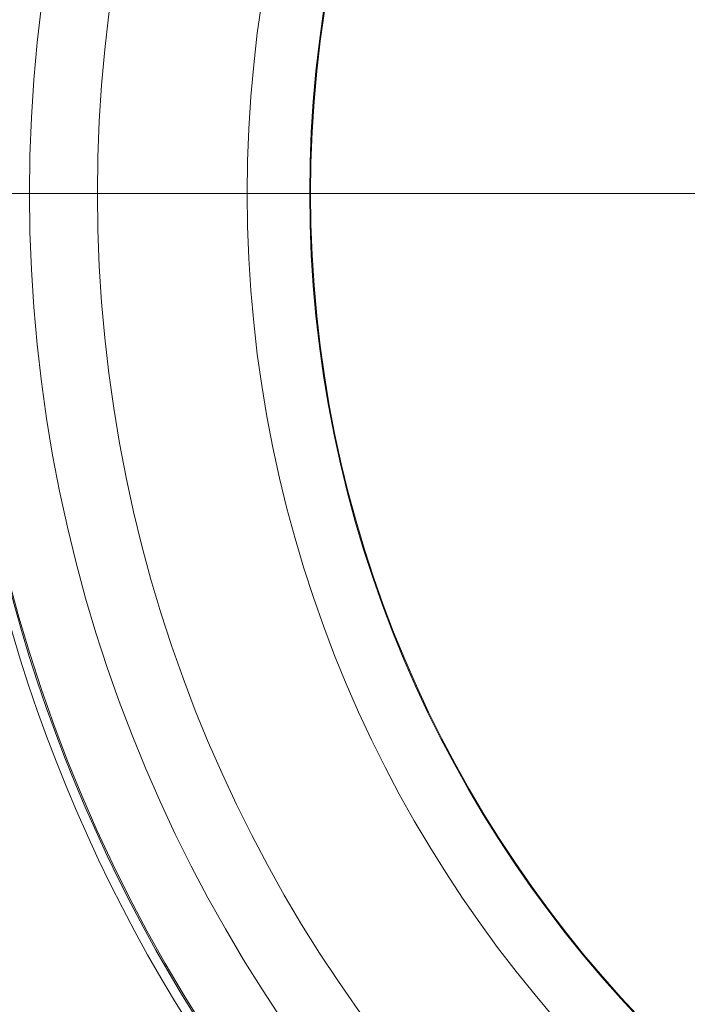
# Model space of a CAD drawing. Header units: millimetres. Extents: x 10 to 272, y 8 to 208.
# Tile 11 of 25: x 58.75 to 64.02, y 168.77 to 176.53. Entities that reach past the tile are written whole.
import ezdxf

# ---------------------------------------------------------------- set-up
doc = ezdxf.new("R2010")
doc.units = ezdxf.units.MM
doc.styles.add('SLDTEXTSTYLE1', font='TXT', dxfattribs={"width": 0.605})
doc.dimstyles.new('SLDDIMSTYLE0', dxfattribs={"dimtxt": 2.054655, "dimasz": 3, "dimexe": 0, "dimexo": 0.0625, "dimgap": 0.513664, "dimtad": 0, "dimtih": 1, "dimtoh": 1, "dimlfac": 2, "dimrnd": 1e-09, "dimzin": 4, "dimdsep": 46, "dimtxsty": 'SLDTEXTSTYLE1', "dimsah": 1, "dimcen": 0.09, "dimadec": 0, "dimazin": 1, "dimtfac": 1, "dimtofl": 0, "dimtmove": 0, "dimatfit": 3, "dimfxl": 1, "dimfrac": 2, "dimtolj": 1, "dimtzin": 12, "dimarcsym": 0})

# ---------------------------------------------------------------- blocks, each defined once
blk = doc.blocks.new('*D19')
at = {"color": 7, "linetype": 'Continuous', "lineweight": 0}
for p, q in [((59.131, 188.9121), (28.8699, 188.9121)), ((30.3699, 188.9121), (30.3699, 178.0597)), ((30.7227, 177.5893), (30.2524, 177.5893)), ((30.2524, 177.5893), (30.2524, 174.4339)), ((37.3863, 177.5893), (37.8567, 177.5893)), ((37.8567, 177.5893), (37.8567, 174.4339)), ((30.2524, 174.4339), (30.7227, 174.4339)), ((37.8567, 174.4339), (37.3863, 174.4339)), ((30.3699, 161.4121), (30.3699, 173.9635)), ((59.131, 161.4121), (28.8699, 161.4121))]:
    blk.add_line(p, q, dxfattribs=at)
for points in [[(30.3699, 188.9121), (29.8619, 185.9121), (30.8779, 185.9121)], [(30.3699, 161.4121), (30.8779, 164.4121), (29.8619, 164.4121)]]:
    blk.add_solid(points, dxfattribs=at)
at = {"color": 7, "linetype": 'Continuous', "lineweight": 0, "char_height": 2.11667, "attachment_point": 1, "style": 'SLDTEXTSTYLE1'}
for s, insert in [('55.0', (22.5304, 177.1624, -17.7)), ('2.17', (31.3107, 177.1624, -17.7))]:
    blk.add_mtext(s, dxfattribs=dict(at, insert=insert))
blk = doc.blocks.new('SW_CENTERMARKSYMBOL_0')
at = {"color": 0, "linetype": 'Continuous', "lineweight": 0}
blk.add_line((-2.54, 0), (-24.8601, 0), dxfattribs=at)

msp = doc.modelspace()

# ---------------------------------------------------------------- linework, layer by layer
at = {"color": 7, "linetype": 'Continuous', "lineweight": 15}
for radius in [12.2, 11.6535, 11.1176, 9.9375, 9.4442, 9.4375]:
    msp.add_circle((70.4843, 175.1621), radius, dxfattribs=at)
for radius in [12.2134, 12.2883]:
    msp.add_arc((70.4843, 175.1621), radius, 193.37922, 256.26948, dxfattribs=at)

# ---------------------------------------------------------------- block references
at = {"color": 7, "linetype": 'Continuous', "lineweight": 0}
msp.add_blockref('SW_CENTERMARKSYMBOL_0', (70.4843, 175.1621), dxfattribs=at)

# ---------------------------------------------------------------- dimensions: what is measured, and where the dimension line sits
dim = msp.add_linear_dim(base=(30.3699, 188.9121), p1=(61.131, 161.4121), p2=(61.131, 188.9121), angle=90, dimstyle='SLDDIMSTYLE0', dxfattribs=at)
dim.commit()
dim.dimension.update_dxf_attribs({"geometry": '*D19', "text_midpoint": (30.3699, 176.0116), "dimtype": 160})

doc.saveas('drawing.dxf')
